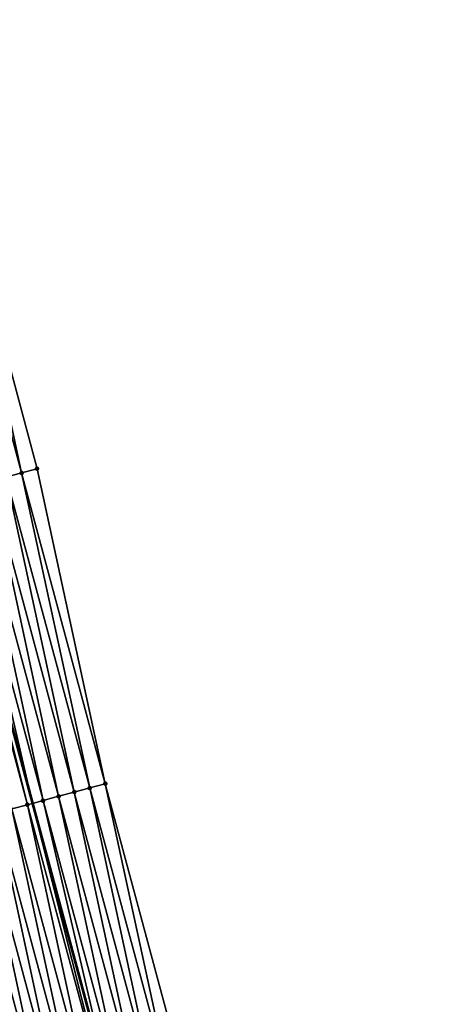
# Model space of a CAD drawing. Header units: feet. Extents: x 2010743 to 2022806, y 818705 to 837694.
# Tile 252 of 256: x 2011715 to 2011741, y 826804 to 826865. Entities that reach past the tile are written whole.
import ezdxf

# ---------------------------------------------------------------- set-up
doc = ezdxf.new("R2010")
doc.units = ezdxf.units.FT
doc.header["$MEASUREMENT"] = 0
doc.layers.add('EP_Travel Lane', color=172, linetype='Continuous', lineweight=53)
doc.layers.add('Road Shots', color=141, linetype='Continuous', lineweight=100)
doc.layers.add('I-77-MM17-21_NB-Surface-Border', color=7, linetype='Continuous')
doc.layers.add('I-77-MM17-21_NB-Surface-TIN', color=7, linetype='Continuous')

msp = doc.modelspace()

# ---------------------------------------------------------------- linework, layer by layer
at = {"layer": 'EP_Travel Lane'}
msp.add_polyline3d([(2011629.944, 827185.01, 307.612), (2011633.739, 827165.374, 307.692), (2011637.659, 827146.158, 307.79), (2011641.804, 827126.592, 307.878), (2011645.949, 827107.027, 307.952), (2011650.094, 827087.461, 308.005), (2011654.343, 827068.205, 308.069), (2011658.755, 827048.698, 308.168), (2011663.166, 827029.191, 308.301), (2011667.577, 827009.684, 308.413), (2011672.066, 826990.504, 308.543), (2011676.72, 826971.054, 308.692), (2011681.374, 826951.603, 308.812), (2011686.028, 826932.153, 308.937), (2011690.766, 826913.032, 309.066), (2011695.683, 826893.646, 309.207), (2011700.601, 826874.26, 309.296), (2011705.518, 826854.875, 309.43), (2011710.613, 826835.869, 309.57), (2011715.809, 826816.556, 309.724), (2011721.005, 826797.243, 309.898), (2011726.201, 826777.931, 310.083), (2011731.536, 826758.927, 310.227), (2011736.96, 826739.678, 310.427)], dxfattribs=at)
at = {"layer": 'I-77-MM17-21_NB-Surface-Border', "color": 3, "linetype": 'Continuous', "lineweight": -3}
msp.add_polyline3d([(2011634.606, 827185.912, 307.44), (2011638.408, 827166.277, 307.495), (2011643.299, 827147.352, 307.569), (2011647.443, 827127.786, 307.65), (2011651.587, 827108.22, 307.729), (2011655.731, 827088.654, 307.831), (2011659.95, 827069.466, 307.927), (2011663.365, 827049.735, 308.039), (2011667.756, 827030.223, 308.135), (2011670.196, 827010.273, 308.303), (2011675.644, 826991.36, 308.422), (2011680.299, 826971.91, 308.562), (2011685.927, 826952.692, 308.625), (2011690.582, 826933.242, 308.735), (2011695.31, 826914.183, 308.854), (2011701.196, 826895.043, 308.969), (2011706.113, 826875.657, 309.056), (2011711.03, 826856.271, 309.201), (2011716.1, 826837.343, 309.366), (2011720.33, 826817.771, 309.541), (2011725.526, 826798.459, 309.729), (2011730.722, 826779.146, 309.93), (2011735.081, 826759.925, 310.12), (2011740.505, 826740.675, 310.332)], dxfattribs=at)
at = {"layer": 'I-77-MM17-21_NB-Surface-TIN', "color": 128, "linetype": 'Continuous', "lineweight": -3}
for points in [[(2011715.134, 826837.084, 309.414), (2011711.03, 826856.271, 309.201), (2011710.06, 826856.026, 309.248)], [(2011714.168, 826836.824, 309.455), (2011715.134, 826837.084, 309.414), (2011710.06, 826856.026, 309.248)], [(2011715.134, 826837.084, 309.414), (2011716.1, 826837.343, 309.366), (2011711.03, 826856.271, 309.201)], [(2011720.33, 826817.771, 309.541), (2011716.1, 826837.343, 309.366), (2011715.134, 826837.084, 309.414)], [(2011718.399, 826817.252, 309.629), (2011714.168, 826836.824, 309.455), (2011713.203, 826836.565, 309.486)], [(2011719.364, 826817.512, 309.585), (2011715.134, 826837.084, 309.414), (2011714.168, 826836.824, 309.455)], [(2011718.399, 826817.252, 309.629), (2011719.364, 826817.512, 309.585), (2011714.168, 826836.824, 309.455)], [(2011719.364, 826817.512, 309.585), (2011720.33, 826817.771, 309.541), (2011715.134, 826837.084, 309.414)], [(2011716.467, 826816.733, 309.7), (2011712.237, 826836.305, 309.517), (2011711.271, 826836.046, 309.55)], [(2011717.433, 826816.992, 309.668), (2011713.203, 826836.565, 309.486), (2011712.237, 826836.305, 309.517)], [(2011716.467, 826816.733, 309.7), (2011717.433, 826816.992, 309.668), (2011712.237, 826836.305, 309.517)], [(2011717.433, 826816.992, 309.668), (2011718.399, 826817.252, 309.629), (2011713.203, 826836.565, 309.486)], [(2011715.501, 826816.473, 309.735), (2011710.613, 826835.869, 309.57), (2011710.305, 826835.786, 309.58)], [(2011714.536, 826816.214, 309.777), (2011715.501, 826816.473, 309.735), (2011710.305, 826835.786, 309.58)], [(2011711.271, 826836.046, 309.55), (2011710.613, 826835.869, 309.57), (2011715.809, 826816.556, 309.724)], [(2011715.501, 826816.473, 309.735), (2011715.809, 826816.556, 309.724), (2011710.613, 826835.869, 309.57)], [(2011716.467, 826816.733, 309.7), (2011711.271, 826836.046, 309.55), (2011715.809, 826816.556, 309.724)], [(2011724.56, 826798.199, 309.768), (2011720.33, 826817.771, 309.541), (2011719.364, 826817.512, 309.585)], [(2011724.56, 826798.199, 309.768), (2011725.526, 826798.459, 309.729), (2011720.33, 826817.771, 309.541)], [(2011722.629, 826797.68, 309.842), (2011718.399, 826817.252, 309.629), (2011717.433, 826816.992, 309.668)], [(2011723.595, 826797.94, 309.806), (2011719.364, 826817.512, 309.585), (2011718.399, 826817.252, 309.629)], [(2011722.629, 826797.68, 309.842), (2011723.595, 826797.94, 309.806), (2011718.399, 826817.252, 309.629)], [(2011723.595, 826797.94, 309.806), (2011724.56, 826798.199, 309.768), (2011719.364, 826817.512, 309.585)], [(2011720.698, 826797.161, 309.908), (2011715.809, 826816.556, 309.724), (2011715.501, 826816.473, 309.735)], [(2011716.467, 826816.733, 309.7), (2011715.809, 826816.556, 309.724), (2011721.005, 826797.243, 309.898)], [(2011720.698, 826797.161, 309.908), (2011721.005, 826797.243, 309.898), (2011715.809, 826816.556, 309.724)], [(2011721.663, 826797.42, 309.876), (2011717.433, 826816.992, 309.668), (2011716.467, 826816.733, 309.7)], [(2011721.663, 826797.42, 309.876), (2011716.467, 826816.733, 309.7), (2011721.005, 826797.243, 309.898)], [(2011721.663, 826797.42, 309.876), (2011722.629, 826797.68, 309.842), (2011717.433, 826816.992, 309.668)], [(2011717.8, 826796.382, 310.028), (2011713.57, 826815.954, 309.818), (2011712.604, 826815.695, 309.858)], [(2011718.766, 826796.642, 309.989), (2011714.536, 826816.214, 309.777), (2011713.57, 826815.954, 309.818)], [(2011717.8, 826796.382, 310.028), (2011718.766, 826796.642, 309.989), (2011713.57, 826815.954, 309.818)], [(2011719.732, 826796.901, 309.948), (2011715.501, 826816.473, 309.735), (2011714.536, 826816.214, 309.777)], [(2011718.766, 826796.642, 309.989), (2011719.732, 826796.901, 309.948), (2011714.536, 826816.214, 309.777)], [(2011719.732, 826796.901, 309.948), (2011720.698, 826797.161, 309.908), (2011715.501, 826816.473, 309.735)], [(2011715.869, 826795.863, 310.101), (2011711.639, 826815.435, 309.896), (2011710.673, 826815.176, 309.934)], [(2011716.835, 826796.123, 310.067), (2011712.604, 826815.695, 309.858), (2011711.639, 826815.435, 309.896)], [(2011715.869, 826795.863, 310.101), (2011716.835, 826796.123, 310.067), (2011711.639, 826815.435, 309.896)], [(2011716.835, 826796.123, 310.067), (2011717.8, 826796.382, 310.028), (2011712.604, 826815.695, 309.858)], [(2011714.903, 826795.604, 310.137), (2011715.869, 826795.863, 310.101), (2011710.673, 826815.176, 309.934)]]:
    msp.add_3dface(points, dxfattribs=at)
at = {"layer": 'Road Shots', "lineweight": 100}
for p in [(2011716.1, 826837.343, 309.366), (2011715.134, 826837.084, 309.414), (2011720.33, 826817.771, 309.541), (2011718.399, 826817.252, 309.629), (2011719.364, 826817.512, 309.585), (2011716.467, 826816.733, 309.7), (2011717.433, 826816.992, 309.668), (2011715.501, 826816.473, 309.735)]:
    msp.add_point(p, dxfattribs=at)

doc.saveas('drawing.dxf')
